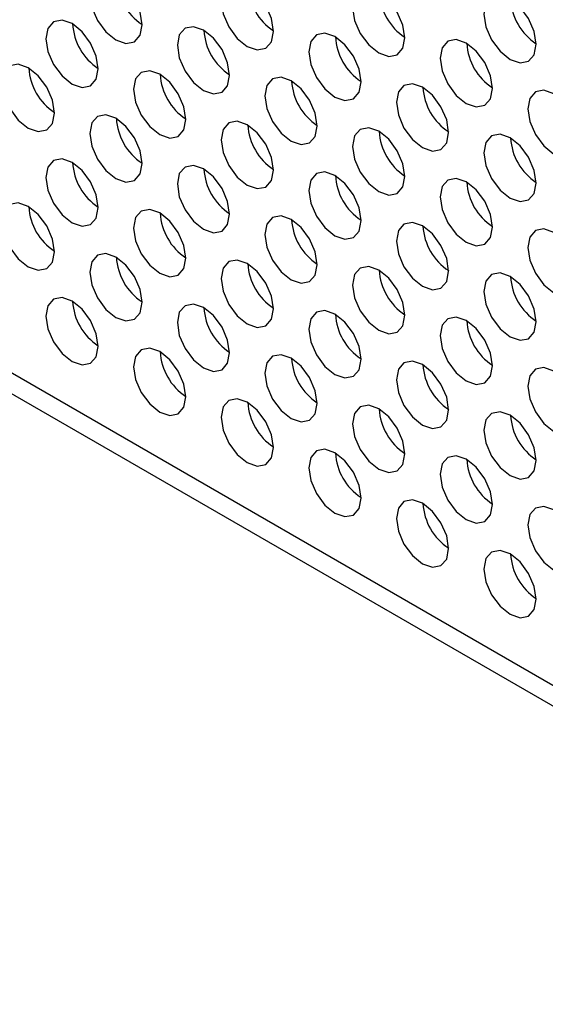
# Model space of a CAD drawing. Header units: millimetres. Extents: x 19 to 844, y 7 to 552.
# Tile 47 of 63: x 575 to 583, y 378 to 394. Entities that reach past the tile are written whole.
import ezdxf

# ---------------------------------------------------------------- set-up
doc = ezdxf.new("R2010")
doc.units = ezdxf.units.MM

msp = doc.modelspace()

# ---------------------------------------------------------------- linework, layer by layer
at = {"color": 7, "linetype": 'Continuous', "lineweight": 25}
for p, q in [((696.443, 318.068), (542.198, 407.112)), ((542.402, 406.662), (696.647, 317.618))]:
    msp.add_line(p, q, dxfattribs=at)
at = {"color": 7, "linetype": 'Continuous', "lineweight": 25, "flags": 128}
for points in [[(576.364, 394.714), (576.202, 394.771), (576.066, 394.744), (575.974, 394.639), (575.942, 394.471), (575.974, 394.266), (576.066, 394.055), (576.202, 393.87), (576.364, 393.74), (576.526, 393.683), (576.663, 393.71), (576.754, 393.815), (576.786, 393.983), (576.754, 394.188), (576.663, 394.399), (576.526, 394.584), (576.364, 394.714)], [(578.485, 394.61), (578.324, 394.666), (578.187, 394.639), (578.095, 394.534), (578.063, 394.366), (578.095, 394.161), (578.187, 393.95), (578.324, 393.765), (578.485, 393.635), (578.647, 393.579), (578.784, 393.605), (578.875, 393.711), (578.908, 393.878), (578.875, 394.084), (578.784, 394.295), (578.647, 394.479), (578.485, 394.61)], [(580.607, 394.505), (580.445, 394.561), (580.308, 394.535), (580.217, 394.429), (580.185, 394.261), (580.217, 394.056), (580.308, 393.845), (580.445, 393.66), (580.607, 393.53), (580.768, 393.474), (580.905, 393.501), (580.997, 393.606), (581.029, 393.774), (580.997, 393.979), (580.905, 394.19), (580.768, 394.375), (580.607, 394.505)], [(582.728, 394.4), (582.566, 394.456), (582.43, 394.43), (582.338, 394.324), (582.306, 394.156), (582.338, 393.951), (582.43, 393.74), (582.566, 393.556), (582.728, 393.425), (582.89, 393.369), (583.027, 393.396), (583.118, 393.501), (583.15, 393.669), (583.118, 393.874), (583.027, 394.085), (582.89, 394.27), (582.728, 394.4)], [(575.657, 394.003), (575.495, 394.059), (575.358, 394.032), (575.267, 393.927), (575.235, 393.759), (575.267, 393.554), (575.358, 393.343), (575.495, 393.158), (575.657, 393.028), (575.818, 392.972), (575.955, 392.998), (576.047, 393.104), (576.079, 393.272), (576.047, 393.477), (575.955, 393.688), (575.818, 393.872), (575.657, 394.003)], [(577.778, 393.898), (577.617, 393.954), (577.48, 393.928), (577.388, 393.822), (577.356, 393.654), (577.388, 393.449), (577.48, 393.238), (577.617, 393.053), (577.778, 392.923), (577.94, 392.867), (578.077, 392.894), (578.168, 392.999), (578.2, 393.167), (578.168, 393.372), (578.077, 393.583), (577.94, 393.768), (577.778, 393.898)], [(579.9, 393.793), (579.738, 393.849), (579.601, 393.823), (579.51, 393.717), (579.477, 393.549), (579.51, 393.344), (579.601, 393.133), (579.738, 392.949), (579.9, 392.818), (580.061, 392.762), (580.198, 392.789), (580.29, 392.894), (580.322, 393.062), (580.29, 393.267), (580.198, 393.478), (580.061, 393.663), (579.9, 393.793)], [(582.021, 393.689), (581.859, 393.745), (581.722, 393.718), (581.631, 393.613), (581.599, 393.445), (581.631, 393.24), (581.722, 393.029), (581.859, 392.844), (582.021, 392.714), (582.182, 392.658), (582.319, 392.684), (582.411, 392.789), (582.443, 392.957), (582.411, 393.163), (582.319, 393.374), (582.182, 393.558), (582.021, 393.689)], [(574.95, 393.291), (574.788, 393.347), (574.651, 393.321), (574.56, 393.215), (574.528, 393.047), (574.56, 392.842), (574.651, 392.631), (574.788, 392.447), (574.95, 392.316), (575.111, 392.26), (575.248, 392.287), (575.34, 392.392), (575.372, 392.56), (575.34, 392.765), (575.248, 392.976), (575.111, 393.161), (574.95, 393.291)], [(577.071, 393.186), (576.91, 393.242), (576.773, 393.216), (576.681, 393.111), (576.649, 392.943), (576.681, 392.737), (576.773, 392.526), (576.91, 392.342), (577.071, 392.211), (577.233, 392.155), (577.37, 392.182), (577.461, 392.287), (577.493, 392.455), (577.461, 392.66), (577.37, 392.871), (577.233, 393.056), (577.071, 393.186)], [(579.192, 393.082), (579.031, 393.138), (578.894, 393.111), (578.802, 393.006), (578.77, 392.838), (578.802, 392.633), (578.894, 392.422), (579.031, 392.237), (579.192, 392.107), (579.354, 392.051), (579.491, 392.077), (579.582, 392.182), (579.615, 392.35), (579.582, 392.556), (579.491, 392.767), (579.354, 392.951), (579.192, 393.082)], [(581.314, 392.977), (581.152, 393.033), (581.015, 393.006), (580.924, 392.901), (580.892, 392.733), (580.924, 392.528), (581.015, 392.317), (581.152, 392.132), (581.314, 392.002), (581.475, 391.946), (581.612, 391.972), (581.704, 392.078), (581.736, 392.246), (581.704, 392.451), (581.612, 392.662), (581.475, 392.846), (581.314, 392.977)], [(583.435, 392.872), (583.274, 392.928), (583.137, 392.902), (583.045, 392.796), (583.013, 392.628), (583.045, 392.423), (583.137, 392.212), (583.274, 392.028), (583.435, 391.897), (583.597, 391.841), (583.734, 391.868), (583.825, 391.973), (583.857, 392.141), (583.825, 392.346), (583.734, 392.557), (583.597, 392.742), (583.435, 392.872)], [(576.364, 392.475), (576.202, 392.531), (576.066, 392.504), (575.974, 392.399), (575.942, 392.231), (575.974, 392.026), (576.066, 391.815), (576.202, 391.63), (576.364, 391.5), (576.526, 391.444), (576.663, 391.47), (576.754, 391.576), (576.786, 391.744), (576.754, 391.949), (576.663, 392.16), (576.526, 392.344), (576.364, 392.475)], [(578.485, 392.37), (578.324, 392.426), (578.187, 392.399), (578.095, 392.294), (578.063, 392.126), (578.095, 391.921), (578.187, 391.71), (578.324, 391.525), (578.485, 391.395), (578.647, 391.339), (578.784, 391.365), (578.875, 391.471), (578.908, 391.639), (578.875, 391.844), (578.784, 392.055), (578.647, 392.24), (578.485, 392.37)], [(580.607, 392.265), (580.445, 392.321), (580.308, 392.295), (580.217, 392.189), (580.185, 392.021), (580.217, 391.816), (580.308, 391.605), (580.445, 391.421), (580.607, 391.29), (580.768, 391.234), (580.905, 391.261), (580.997, 391.366), (581.029, 391.534), (580.997, 391.739), (580.905, 391.95), (580.768, 392.135), (580.607, 392.265)], [(582.728, 392.16), (582.566, 392.217), (582.43, 392.19), (582.338, 392.085), (582.306, 391.917), (582.338, 391.712), (582.43, 391.501), (582.566, 391.316), (582.728, 391.185), (582.89, 391.129), (583.027, 391.156), (583.118, 391.261), (583.15, 391.429), (583.118, 391.634), (583.027, 391.845), (582.89, 392.03), (582.728, 392.16)], [(575.657, 391.763), (575.495, 391.819), (575.358, 391.792), (575.267, 391.687), (575.235, 391.519), (575.267, 391.314), (575.358, 391.103), (575.495, 390.918), (575.657, 390.788), (575.818, 390.732), (575.955, 390.758), (576.047, 390.864), (576.079, 391.032), (576.047, 391.237), (575.955, 391.448), (575.818, 391.633), (575.657, 391.763)], [(577.778, 391.658), (577.617, 391.714), (577.48, 391.688), (577.388, 391.583), (577.356, 391.415), (577.388, 391.209), (577.48, 390.998), (577.617, 390.814), (577.778, 390.683), (577.94, 390.627), (578.077, 390.654), (578.168, 390.759), (578.2, 390.927), (578.168, 391.132), (578.077, 391.343), (577.94, 391.528), (577.778, 391.658)], [(579.9, 391.553), (579.738, 391.61), (579.601, 391.583), (579.51, 391.478), (579.477, 391.31), (579.51, 391.105), (579.601, 390.894), (579.738, 390.709), (579.9, 390.579), (580.061, 390.522), (580.198, 390.549), (580.29, 390.654), (580.322, 390.822), (580.29, 391.027), (580.198, 391.238), (580.061, 391.423), (579.9, 391.553)], [(582.021, 391.449), (581.859, 391.505), (581.722, 391.478), (581.631, 391.373), (581.599, 391.205), (581.631, 391), (581.722, 390.789), (581.859, 390.604), (582.021, 390.474), (582.182, 390.418), (582.319, 390.444), (582.411, 390.55), (582.443, 390.718), (582.411, 390.923), (582.319, 391.134), (582.182, 391.318), (582.021, 391.449)], [(574.95, 391.051), (574.788, 391.107), (574.651, 391.081), (574.56, 390.976), (574.528, 390.808), (574.56, 390.602), (574.651, 390.391), (574.788, 390.207), (574.95, 390.076), (575.111, 390.02), (575.248, 390.047), (575.34, 390.152), (575.372, 390.32), (575.34, 390.525), (575.248, 390.736), (575.111, 390.921), (574.95, 391.051)], [(577.071, 390.947), (576.91, 391.003), (576.773, 390.976), (576.681, 390.871), (576.649, 390.703), (576.681, 390.498), (576.773, 390.287), (576.91, 390.102), (577.071, 389.972), (577.233, 389.915), (577.37, 389.942), (577.461, 390.047), (577.493, 390.215), (577.461, 390.42), (577.37, 390.631), (577.233, 390.816), (577.071, 390.947)], [(579.192, 390.842), (579.031, 390.898), (578.894, 390.871), (578.802, 390.766), (578.77, 390.598), (578.802, 390.393), (578.894, 390.182), (579.031, 389.997), (579.192, 389.867), (579.354, 389.811), (579.491, 389.837), (579.582, 389.943), (579.615, 390.111), (579.582, 390.316), (579.491, 390.527), (579.354, 390.712), (579.192, 390.842)], [(581.314, 390.737), (581.152, 390.793), (581.015, 390.767), (580.924, 390.661), (580.892, 390.493), (580.924, 390.288), (581.015, 390.077), (581.152, 389.893), (581.314, 389.762), (581.475, 389.706), (581.612, 389.733), (581.704, 389.838), (581.736, 390.006), (581.704, 390.211), (581.612, 390.422), (581.475, 390.607), (581.314, 390.737)], [(583.435, 390.632), (583.274, 390.689), (583.137, 390.662), (583.045, 390.557), (583.013, 390.389), (583.045, 390.184), (583.137, 389.973), (583.274, 389.788), (583.435, 389.657), (583.597, 389.601), (583.734, 389.628), (583.825, 389.733), (583.857, 389.901), (583.825, 390.106), (583.734, 390.317), (583.597, 390.502), (583.435, 390.632)], [(576.364, 390.235), (576.202, 390.291), (576.066, 390.264), (575.974, 390.159), (575.942, 389.991), (575.974, 389.786), (576.066, 389.575), (576.202, 389.39), (576.364, 389.26), (576.526, 389.204), (576.663, 389.23), (576.754, 389.336), (576.786, 389.504), (576.754, 389.709), (576.663, 389.92), (576.526, 390.105), (576.364, 390.235)], [(578.485, 390.13), (578.324, 390.186), (578.187, 390.16), (578.095, 390.054), (578.063, 389.886), (578.095, 389.681), (578.187, 389.47), (578.324, 389.286), (578.485, 389.155), (578.647, 389.099), (578.784, 389.126), (578.875, 389.231), (578.908, 389.399), (578.875, 389.604), (578.784, 389.815), (578.647, 390), (578.485, 390.13)], [(580.607, 390.025), (580.445, 390.082), (580.308, 390.055), (580.217, 389.95), (580.185, 389.782), (580.217, 389.577), (580.308, 389.366), (580.445, 389.181), (580.607, 389.051), (580.768, 388.994), (580.905, 389.021), (580.997, 389.126), (581.029, 389.294), (580.997, 389.499), (580.905, 389.71), (580.768, 389.895), (580.607, 390.025)], [(582.728, 389.921), (582.566, 389.977), (582.43, 389.95), (582.338, 389.845), (582.306, 389.677), (582.338, 389.472), (582.43, 389.261), (582.566, 389.076), (582.728, 388.946), (582.89, 388.89), (583.027, 388.916), (583.118, 389.022), (583.15, 389.19), (583.118, 389.395), (583.027, 389.606), (582.89, 389.79), (582.728, 389.921)], [(575.657, 389.523), (575.495, 389.579), (575.358, 389.553), (575.267, 389.447), (575.235, 389.279), (575.267, 389.074), (575.358, 388.863), (575.495, 388.679), (575.657, 388.548), (575.818, 388.492), (575.955, 388.519), (576.047, 388.624), (576.079, 388.792), (576.047, 388.997), (575.955, 389.208), (575.818, 389.393), (575.657, 389.523)], [(577.778, 389.419), (577.617, 389.475), (577.48, 389.448), (577.388, 389.343), (577.356, 389.175), (577.388, 388.97), (577.48, 388.759), (577.617, 388.574), (577.778, 388.444), (577.94, 388.387), (578.077, 388.414), (578.168, 388.519), (578.2, 388.687), (578.168, 388.892), (578.077, 389.103), (577.94, 389.288), (577.778, 389.419)], [(579.9, 389.314), (579.738, 389.37), (579.601, 389.343), (579.51, 389.238), (579.477, 389.07), (579.51, 388.865), (579.601, 388.654), (579.738, 388.469), (579.9, 388.339), (580.061, 388.283), (580.198, 388.309), (580.29, 388.415), (580.322, 388.583), (580.29, 388.788), (580.198, 388.999), (580.061, 389.183), (579.9, 389.314)], [(582.021, 389.209), (581.859, 389.265), (581.722, 389.239), (581.631, 389.133), (581.599, 388.965), (581.631, 388.76), (581.722, 388.549), (581.859, 388.364), (582.021, 388.234), (582.182, 388.178), (582.319, 388.205), (582.411, 388.31), (582.443, 388.478), (582.411, 388.683), (582.319, 388.894), (582.182, 389.079), (582.021, 389.209)], [(577.071, 388.707), (576.91, 388.763), (576.773, 388.736), (576.681, 388.631), (576.649, 388.463), (576.681, 388.258), (576.773, 388.047), (576.91, 387.862), (577.071, 387.732), (577.233, 387.676), (577.37, 387.702), (577.461, 387.808), (577.493, 387.976), (577.461, 388.181), (577.37, 388.392), (577.233, 388.576), (577.071, 388.707)], [(579.192, 388.602), (579.031, 388.658), (578.894, 388.632), (578.802, 388.526), (578.77, 388.358), (578.802, 388.153), (578.894, 387.942), (579.031, 387.758), (579.192, 387.627), (579.354, 387.571), (579.491, 387.598), (579.582, 387.703), (579.615, 387.871), (579.582, 388.076), (579.491, 388.287), (579.354, 388.472), (579.192, 388.602)], [(581.314, 388.497), (581.152, 388.553), (581.015, 388.527), (580.924, 388.422), (580.892, 388.254), (580.924, 388.048), (581.015, 387.837), (581.152, 387.653), (581.314, 387.522), (581.475, 387.466), (581.612, 387.493), (581.704, 387.598), (581.736, 387.766), (581.704, 387.971), (581.612, 388.182), (581.475, 388.367), (581.314, 388.497)], [(583.435, 388.393), (583.274, 388.449), (583.137, 388.422), (583.045, 388.317), (583.013, 388.149), (583.045, 387.944), (583.137, 387.733), (583.274, 387.548), (583.435, 387.418), (583.597, 387.362), (583.734, 387.388), (583.825, 387.493), (583.857, 387.661), (583.825, 387.867), (583.734, 388.078), (583.597, 388.262), (583.435, 388.393)], [(578.485, 387.89), (578.324, 387.947), (578.187, 387.92), (578.095, 387.815), (578.063, 387.647), (578.095, 387.441), (578.187, 387.231), (578.324, 387.046), (578.485, 386.915), (578.647, 386.859), (578.784, 386.886), (578.875, 386.991), (578.908, 387.159), (578.875, 387.364), (578.784, 387.575), (578.647, 387.76), (578.485, 387.89)], [(580.607, 387.786), (580.445, 387.842), (580.308, 387.815), (580.217, 387.71), (580.185, 387.542), (580.217, 387.337), (580.308, 387.126), (580.445, 386.941), (580.607, 386.811), (580.768, 386.755), (580.905, 386.781), (580.997, 386.887), (581.029, 387.055), (580.997, 387.26), (580.905, 387.471), (580.768, 387.655), (580.607, 387.786)], [(582.728, 387.681), (582.566, 387.737), (582.43, 387.71), (582.338, 387.605), (582.306, 387.437), (582.338, 387.232), (582.43, 387.021), (582.566, 386.836), (582.728, 386.706), (582.89, 386.65), (583.027, 386.676), (583.118, 386.782), (583.15, 386.95), (583.118, 387.155), (583.027, 387.366), (582.89, 387.551), (582.728, 387.681)], [(579.9, 387.074), (579.738, 387.13), (579.601, 387.103), (579.51, 386.998), (579.477, 386.83), (579.51, 386.625), (579.601, 386.414), (579.738, 386.229), (579.9, 386.099), (580.061, 386.043), (580.198, 386.069), (580.29, 386.175), (580.322, 386.343), (580.29, 386.548), (580.198, 386.759), (580.061, 386.944), (579.9, 387.074)], [(582.021, 386.969), (581.859, 387.025), (581.722, 386.999), (581.631, 386.894), (581.599, 386.726), (581.631, 386.52), (581.722, 386.309), (581.859, 386.125), (582.021, 385.994), (582.182, 385.938), (582.319, 385.965), (582.411, 386.07), (582.443, 386.238), (582.411, 386.443), (582.319, 386.654), (582.182, 386.839), (582.021, 386.969)], [(581.314, 386.258), (581.152, 386.314), (581.015, 386.287), (580.924, 386.182), (580.892, 386.014), (580.924, 385.809), (581.015, 385.598), (581.152, 385.413), (581.314, 385.283), (581.475, 385.226), (581.612, 385.253), (581.704, 385.358), (581.736, 385.526), (581.704, 385.731), (581.612, 385.942), (581.475, 386.127), (581.314, 386.258)], [(583.435, 386.153), (583.274, 386.209), (583.137, 386.182), (583.045, 386.077), (583.013, 385.909), (583.045, 385.704), (583.137, 385.493), (583.274, 385.308), (583.435, 385.178), (583.597, 385.122), (583.734, 385.148), (583.825, 385.254), (583.857, 385.422), (583.825, 385.627), (583.734, 385.838), (583.597, 386.023), (583.435, 386.153)], [(582.728, 385.441), (582.566, 385.497), (582.43, 385.471), (582.338, 385.365), (582.306, 385.197), (582.338, 384.992), (582.43, 384.781), (582.566, 384.597), (582.728, 384.466), (582.89, 384.41), (583.027, 384.437), (583.118, 384.542), (583.15, 384.71), (583.118, 384.915), (583.027, 385.126), (582.89, 385.311), (582.728, 385.441)]]:
    msp.add_lwpolyline(points, dxfattribs=at)
at = {"color": 7, "linetype": 'Continuous', "lineweight": 25}
for centre, start, end in [((577.291, 394.762), 183.2341, 236.7606), ((579.413, 394.657), 183.234, 236.7606), ((581.534, 394.553), 183.2339, 236.7606), ((583.655, 394.448), 183.2341, 236.7605), ((576.584, 394.05), 183.2342, 236.7604), ((578.705, 393.946), 183.2341, 236.7606), ((580.827, 393.841), 183.234, 236.7606), ((582.948, 393.736), 183.2341, 236.7606), ((575.877, 393.339), 183.2342, 236.7604), ((577.998, 393.234), 183.234, 236.7605), ((580.12, 393.129), 183.2341, 236.7606), ((582.241, 393.025), 183.234, 236.7606), ((577.291, 392.522), 183.234, 236.7605), ((579.413, 392.418), 183.234, 236.7605), ((581.534, 392.313), 183.234, 236.7606), ((583.655, 392.208), 183.234, 236.7606), ((576.584, 391.811), 183.2342, 236.7604), ((578.705, 391.706), 183.234, 236.7605), ((580.827, 391.601), 183.234, 236.7605), ((582.948, 391.497), 183.2342, 236.7606), ((575.877, 391.099), 183.2342, 236.7604), ((577.998, 390.994), 183.234, 236.7605), ((580.12, 390.89), 183.234, 236.7605), ((582.241, 390.785), 183.234, 236.7605), ((577.291, 390.283), 183.234, 236.7606), ((579.413, 390.178), 183.234, 236.7605), ((581.534, 390.073), 183.2339, 236.7606), ((583.655, 389.968), 183.234, 236.7605), ((576.584, 389.571), 183.2342, 236.7604), ((578.705, 389.466), 183.234, 236.7606), ((580.827, 389.361), 183.234, 236.7605), ((582.948, 389.257), 183.2342, 236.7606), ((577.998, 388.755), 183.2341, 236.7606), ((580.12, 388.65), 183.234, 236.7606), ((582.241, 388.545), 183.234, 236.7605), ((579.413, 387.938), 183.2341, 236.7606), ((581.534, 387.833), 183.2339, 236.7607), ((583.655, 387.729), 183.234, 236.7605), ((580.827, 387.122), 183.2341, 236.7606), ((582.948, 387.017), 183.2342, 236.7606), ((582.241, 386.305), 183.2341, 236.7606), ((583.655, 385.489), 183.2341, 236.7606)]:
    msp.add_arc(centre, 0.921, start, end, dxfattribs=at)

doc.saveas('drawing.dxf')
